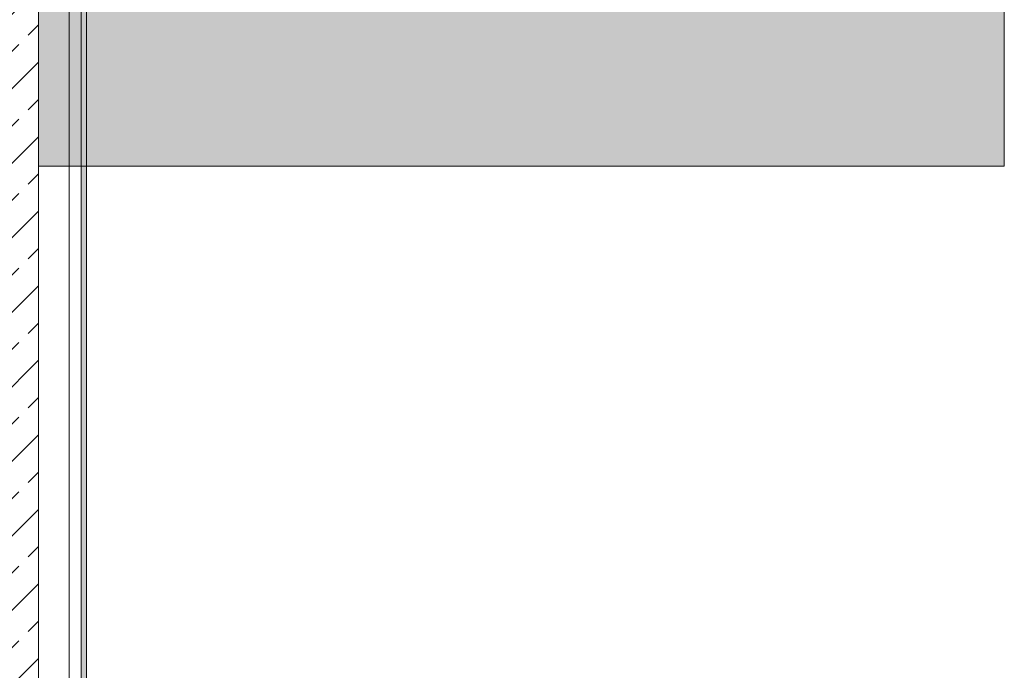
# Model space of a CAD drawing. Header units: metres. Extents: x -3.6 to 84.5, y -11 to 16.8.
# Tile 123 of 256: x 15 to 17.2, y 9.5 to 11. Entities that reach past the tile are written whole.
import ezdxf

# ---------------------------------------------------------------- set-up
doc = ezdxf.new("R2010")
doc.units = ezdxf.units.M
doc.header["$MEASUREMENT"] = 0
for name, color, linetype in [('605 - Struktur.Wand Innen', 7, 'Continuous'), ('701 - Einrichtung.Möbel', 7, 'Continuous'), ('Neubau_653 - Abdeckung.TB Verkofferung', 7, 'Continuous')]:
    doc.layers.add(name, color=color, linetype=linetype)

msp = doc.modelspace()

# ---------------------------------------------------------------- hatches: boundary and pattern name
at = {"layer": '605 - Struktur.Wand Innen', "linetype": 'Continuous', "lineweight": 0, "true_color": 0x000000}
h = msp.add_hatch(dxfattribs=at)
h.set_pattern_fill('Beton__Stahlbeton_0001', color=18, style=0, pattern_type=2)
h.set_pattern_definition([(45, (0, 0), (-0.0848528, 0.0848528), []), (45, (-0.04243, 0.04243), (-0.0848528, 0.0848528), [0.09, -0.03])])
h.paths.add_polyline_path([(14.84, 8.5), (15, 8.5), (15, 13), (14.84, 13)])
at = {"layer": '701 - Einrichtung.Möbel', "linetype": 'Continuous', "lineweight": 0, "true_color": 0x3a3a3a}
msp.add_hatch(color=250, dxfattribs=at).paths.add_polyline_path([(15, 10.69), (17.2, 10.69), (17.2, 11.49), (15.8, 11.49), (15.8, 12.69), (15, 12.69)])
at = {"layer": 'Neubau_653 - Abdeckung.TB Verkofferung', "linetype": 'Continuous', "lineweight": 0, "true_color": 0x000000}
h = msp.add_hatch(dxfattribs=at)
h.set_pattern_fill('Gips_0001', color=18, style=0, pattern_type=2)
h.set_pattern_definition([(45, (0, 0), (-0.01767767, 0.01767767), [0, -0.025])])
h.paths.add_polyline_path([(15.11, 8.6495), (15.11, 12.69), (15.0975, 12.69), (15.0975, 8.6495)])

# ---------------------------------------------------------------- linework, layer by layer
at = {"layer": '605 - Struktur.Wand Innen', "color": 7, "linetype": 'Continuous', "lineweight": 18, "flags": 128}
msp.add_lwpolyline([(15, 8.5), (15, 13)], dxfattribs=at)
at = {"layer": '701 - Einrichtung.Möbel', "color": 7, "linetype": 'Continuous', "lineweight": 5, "true_color": 0xebebeb, "flags": 128}
msp.add_lwpolyline([(15, 10.69), (15, 12.69), (15.8, 12.69), (15.8, 11.49), (17.2, 11.49), (17.2, 10.69)], close=True, dxfattribs=at)
at = {"layer": 'Neubau_653 - Abdeckung.TB Verkofferung', "color": 1, "linetype": 'Continuous', "lineweight": 9}
for p, q in [((15, 8.6495), (15, 12.69)), ((15.11, 8.6495), (15.11, 12.69))]:
    msp.add_line(p, q, dxfattribs=at)
at = {"layer": 'Neubau_653 - Abdeckung.TB Verkofferung', "color": 1, "linetype": 'Continuous', "lineweight": 5}
for p, q in [((15.0705, 12.69), (15.0705, 8.6495)), ((15.0975, 12.69), (15.0975, 8.6495)), ((15.11, 12.69), (15.11, 8.6495))]:
    msp.add_line(p, q, dxfattribs=at)

doc.saveas('drawing.dxf')
